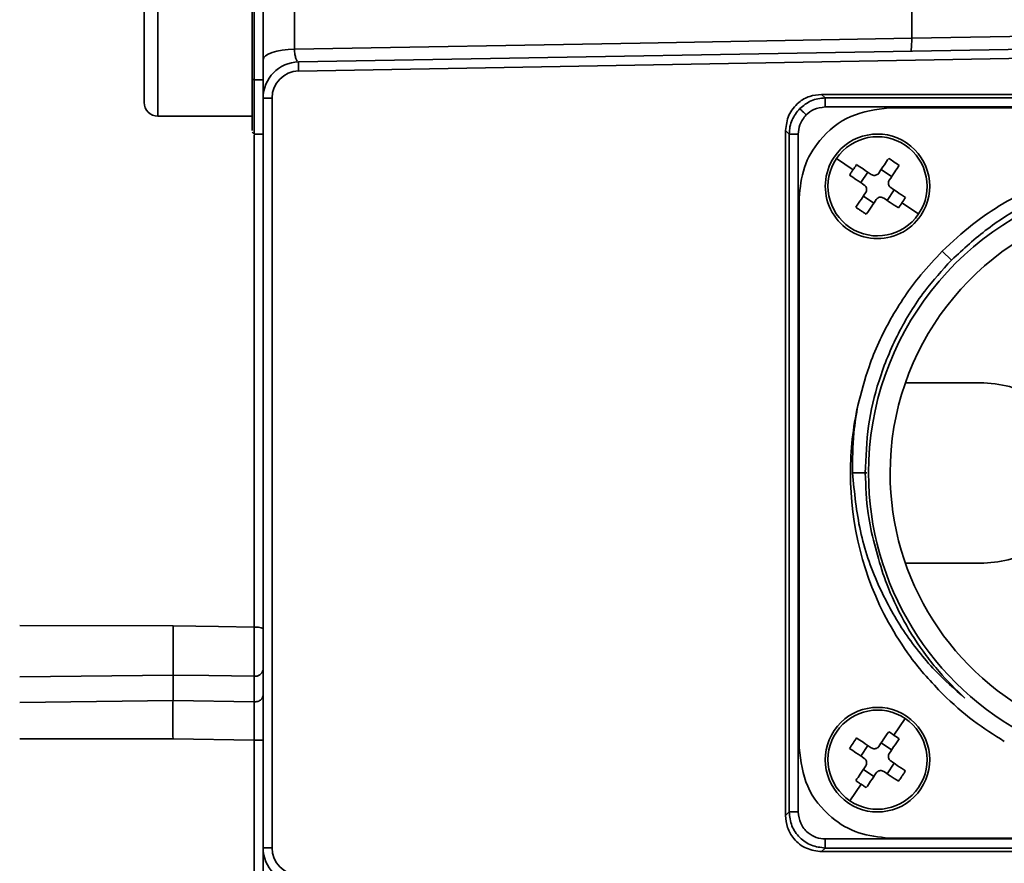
# Model space of a CAD drawing. Header units: millimetres. Extents: x -10540 to 6039, y -7467 to 6433.
# Tile 100 of 236: x -8427 to -8373, y 732 to 778. Entities that reach past the tile are written whole.
import ezdxf

# ---------------------------------------------------------------- set-up
doc = ezdxf.new("R2010")
doc.units = ezdxf.units.MM
doc.header["$LTSCALE"] = 8

msp = doc.modelspace()

# ---------------------------------------------------------------- linework, layer by layer
at = {"linetype": 'Continuous', "lineweight": 35}
for p, q in [((-8419.503, 783.144), (-8419.503, 773.144)), ((-8413.653, 776.287), (-8413.653, 780.983)), ((-8377.653, 780.534), (-8377.653, 777.459)), ((-8411.914, 779.511), (-8411.914, 776.853)), ((-8411.688, 776.142), (-8344.688, 777.312)), ((-8344.68, 776.812), (-8411.68, 775.642)), ((-8411.836, 776.332), (-8411.767, 776.189)), ((-8411.68, 775.642), (-8411.688, 776.142)), ((-8414.253, 775.194), (-8414.153, 775.144)), ((-8413.653, 775.144), (-8414.153, 775.144)), ((-8382.654, 774.347), (-8382.453, 774.146)), ((-8344.653, 774.347), (-8382.654, 774.347)), ((-8413.653, 774.143), (-8413.153, 774.143)), ((-8413.653, 732.552), (-8413.653, 774.143)), ((-8413.153, 774.143), (-8413.153, 732.552)), ((-8382.453, 774.146), (-8344.854, 774.146)), ((-8344.854, 773.646), (-8382.453, 773.646)), ((-8378.903, 773.597), (-8348.403, 773.597)), ((-8419.503, 773.144), (-8414.253, 773.144)), ((-8414.253, 772.244), (-8414.153, 772.144)), ((-8384.453, 772.147), (-8384.653, 772.348)), ((-8384.653, 772.348), (-8384.653, 734.347)), ((-8414.153, 772.144), (-8413.653, 772.144)), ((-8414.145, 744.801), (-8414.145, 772.081)), ((-8384.453, 734.548), (-8384.453, 772.147)), ((-8383.953, 772.147), (-8383.953, 734.548)), ((-8381.836, 770.782), (-8380.913, 770.161)), ((-8380.482, 769.45), (-8380.092, 770.031)), ((-8378.77, 769.786), (-8379.351, 770.176)), ((-8379.015, 768.464), (-8378.625, 769.045)), ((-8383.903, 738.097), (-8383.903, 768.597)), ((-8379.756, 768.318), (-8380.337, 768.709)), ((-8377.271, 767.713), (-8378.194, 768.334)), ((-8375.957, 765.651), (-8375.454, 765.148)), ((-8378.007, 758.347), (-8373.653, 758.347)), ((-8380.144, 753.347), (-8380.94, 753.347)), ((-8373.653, 748.347), (-8378.007, 748.347)), ((-8427.162, 744.894), (-8418.653, 744.864)), ((-8418.653, 744.864), (-8418.652, 743.743)), ((-8418.653, 742.14), (-8427.162, 742.035)), ((-8418.653, 740.726), (-8418.653, 742.14)), ((-8414.153, 740.648), (-8414.153, 742.073)), ((-8427.162, 740.621), (-8418.653, 740.726)), ((-8418.653, 740.726), (-8414.153, 740.648)), ((-8378.64, 738.807), (-8378.019, 739.73)), ((-8418.653, 738.604), (-8427.162, 738.605)), ((-8414.145, 738.525), (-8418.653, 738.604)), ((-8414.145, 738.525), (-8413.653, 738.525)), ((-8414.145, 727.768), (-8414.145, 738.525)), ((-8378.77, 737.986), (-8379.351, 738.376)), ((-8380.092, 738.231), (-8380.482, 737.65)), ((-8378.625, 737.245), (-8379.015, 736.664)), ((-8379.756, 736.518), (-8380.337, 736.909)), ((-8380.467, 736.088), (-8381.088, 735.165)), ((-8384.653, 734.347), (-8384.453, 734.548)), ((-8382.453, 733.048), (-8354.217, 733.048)), ((-8354.216, 733.097), (-8378.903, 733.097)), ((-8413.653, 732.552), (-8413.153, 732.552)), ((-8382.453, 732.548), (-8382.654, 732.347)), ((-8382.654, 732.347), (-8354.229, 732.347)), ((-8354.225, 732.548), (-8382.453, 732.548))]:
    msp.add_line(p, q, dxfattribs=at)
at = {"linetype": 'Continuous', "lineweight": 35, "flags": 128}
for points in [[(-8414.153, 784.144), (-8414.153, 783.939), (-8414.153, 783.34), (-8414.153, 782.386), (-8414.153, 781.144), (-8414.153, 779.697), (-8414.153, 778.144), (-8414.153, 776.591), (-8414.153, 775.144)], [(-8377.653, 777.459), (-8359.193, 777.778), (-8344.688, 778.029)], [(-8411.914, 776.853), (-8392.728, 777.193), (-8377.653, 777.459)], [(-8413.653, 776.287), (-8413.621, 776.39), (-8413.525, 776.488), (-8413.369, 776.581), (-8413.157, 776.664), (-8412.897, 776.734), (-8412.596, 776.791), (-8412.265, 776.831), (-8411.914, 776.853)], [(-8414.153, 775.144), (-8414.153, 773.901), (-8414.153, 772.948), (-8414.153, 772.348), (-8414.153, 772.144)], [(-8418.653, 744.864), (-8416.128, 744.829), (-8414.145, 744.801)], [(-8414.153, 742.073), (-8416.673, 742.111), (-8418.653, 742.14)]]:
    msp.add_lwpolyline(points, dxfattribs=at)
at = {"linetype": 'Continuous', "lineweight": 35}
for centre, radius, start, end in [((-8411.653, 774.143), 2, 91, 180), ((-8411.653, 774.143), 1.5, 91, 180), ((-8419.503, 773.894), 0.75, 180.0006, 270.0006), ((-8379.553, 769.247), 2.9, 326.0888, 146.0888), ((-8379.553, 769.247), 2.75, 56.0888, 146.0888), ((-8379.553, 769.247), 2.75, 326.0888, 56.0888), ((-8379.553, 769.247), 2.9, 146.0888, 326.0888), ((-8379.553, 769.247), 2.75, 146.0888, 236.0888), ((-8386.123, 759.475), 13.413, 56.0885, 57.5837), ((-8386.123, 759.475), 13.413, 54.5939, 56.0891), ((-8363.653, 753.347), 16.4, 27.4628, 180), ((-8363.653, 753.347), 15.2, 29.8428, 180), ((-8389.326, 775.817), 13.413, 324.5939, 326.0891), ((-8389.326, 775.817), 13.413, 326.0885, 327.5837), ((-8379.553, 769.247), 2.75, 236.0888, 326.0888), ((-8363.653, 753.347), 17.4, 167.5676, 180), ((-8363.653, 753.347), 17.4, 180, 208.4837), ((-8363.653, 753.347), 16.4, 180, 306.1095), ((-8363.653, 753.347), 15.2, 180, 309.6638), ((-8414.091, 742.515), 0.446, 261.9505, 348.5782), ((-8379.553, 737.447), 2.9, 56.0888, 236.0888), ((-8379.553, 737.447), 2.75, 56.0888, 146.0888), ((-8379.553, 737.447), 2.9, 236.0888, 56.0888), ((-8379.553, 737.447), 2.75, 326.0888, 56.0888), ((-8379.553, 737.447), 2.75, 146.0888, 236.0888), ((-8386.123, 727.675), 13.413, 56.0885, 57.5837), ((-8369.781, 730.878), 13.413, 146.0885, 147.5837), ((-8369.781, 730.878), 13.413, 144.5939, 146.0891), ((-8386.123, 727.675), 13.413, 54.5939, 56.0891), ((-8379.553, 737.447), 2.75, 236.0888, 326.0888), ((-8411.653, 732.552), 2, 180, 269), ((-8411.653, 732.552), 1.5, 180, 269)]:
    msp.add_arc(centre, radius, start, end, dxfattribs=at)
for points, knots in [([(-8414.253, 775.194), (-8414.253, 775.907), (-8414.253, 777.334), (-8414.253, 779.713), (-8414.253, 781.838), (-8414.253, 783.347), (-8414.253, 784.082), (-8414.253, 783.971), (-8414.253, 783.943)], [0, 0, 0, 0, 0.187498, 0.374996, 0.562494, 0.749992, 0.93749, 1, 1, 1, 1]), ([(-8420.253, 773.894), (-8420.253, 773.961), (-8420.253, 774.096), (-8420.253, 775.088), (-8420.253, 776.499), (-8420.253, 778.172), (-8420.253, 779.841), (-8420.253, 781.239), (-8420.253, 782.213), (-8420.253, 782.333), (-8420.253, 782.394)], [0, 0, 0, 0, 0.125, 0.25, 0.375, 0.5, 0.625, 0.750001, 0.875001, 1, 1, 1, 1]), ([(-8377.653, 777.459), (-8377.654, 777.358), (-8377.656, 777.158), (-8377.668, 776.923), (-8377.686, 776.765), (-8377.702, 776.745), (-8377.71, 776.735)], [0, 0, 0, 0, 0.249971, 0.497442, 0.75529, 1, 1, 1, 1]), ([(-8411.914, 776.853), (-8411.912, 776.801), (-8411.906, 776.698), (-8411.883, 776.508), (-8411.855, 776.403), (-8411.836, 776.332)], [0, 0, 0, 0, 0.2483303, 0.4969807, 1, 1, 1, 1]), ([(-8413.653, 775.423), (-8413.653, 775.575), (-8413.653, 775.847), (-8413.653, 776.153), (-8413.653, 776.287)], [0, 0, 0, 0, 0.559556, 1, 1, 1, 1]), ([(-8414.253, 772.344), (-8414.253, 772.345), (-8414.253, 772.346), (-8414.253, 773.341), (-8414.253, 774.576), (-8414.253, 775.194)], [0, 0, 0, 0, 0.249977, 0.624973, 1, 1, 1, 1]), ([(-8413.653, 774.143), (-8413.653, 774.164), (-8413.653, 774.208), (-8413.653, 774.588), (-8413.653, 775.107), (-8413.653, 775.423)], [0, 0, 0, 0, 0.280765, 0.560983, 1, 1, 1, 1]), ([(-8384.653, 772.348), (-8384.617, 772.635), (-8384.543, 773.224), (-8384.004, 773.889), (-8383.338, 774.28), (-8382.878, 774.325), (-8382.654, 774.347)], [0, 0, 0, 0, 0.274458, 0.560961, 0.785255, 1, 1, 1, 1]), ([(-8383.867, 773.561), (-8383.667, 773.721), (-8383.363, 773.965), (-8382.857, 774.121), (-8382.589, 774.138), (-8382.453, 774.146)], [0, 0, 0, 0, 0.484962, 0.738998, 1, 1, 1, 1]), ([(-8382.453, 773.646), (-8382.453, 773.717), (-8382.453, 773.862), (-8382.453, 774.029), (-8382.453, 774.127), (-8382.453, 774.14), (-8382.453, 774.146)], [0, 0, 0, 0, 0.270482, 0.562372, 0.789516, 1, 1, 1, 1]), ([(-8384.453, 772.147), (-8384.444, 772.283), (-8384.427, 772.551), (-8384.271, 773.057), (-8384.027, 773.361), (-8383.867, 773.561)], [0, 0, 0, 0, 0.261002, 0.515038, 1, 1, 1, 1]), ([(-8378.903, 773.597), (-8379.637, 773.503), (-8381.104, 773.314), (-8382.748, 771.975), (-8383.729, 770.327), (-8383.845, 769.174), (-8383.903, 768.597)], [0, 0, 0, 0, 0.27962, 0.55924, 0.779619, 1, 1, 1, 1]), ([(-8383.513, 773.207), (-8383.563, 773.257), (-8383.665, 773.359), (-8383.783, 773.477), (-8383.853, 773.547), (-8383.862, 773.556), (-8383.867, 773.561)], [0, 0, 0, 0, 0.270572, 0.562349, 0.789426, 1, 1, 1, 1]), ([(-8382.453, 773.646), (-8382.675, 773.621), (-8383.073, 773.575), (-8383.379, 773.32), (-8383.513, 773.207)], [0, 0, 0, 0, 0.559179, 1, 1, 1, 1]), ([(-8383.513, 773.207), (-8383.652, 773.032), (-8383.901, 772.718), (-8383.937, 772.321), (-8383.953, 772.147)], [0, 0, 0, 0, 0.559157, 1, 1, 1, 1]), ([(-8384.453, 772.147), (-8384.443, 772.147), (-8384.422, 772.147), (-8384.287, 772.147), (-8384.12, 772.147), (-8384.007, 772.147), (-8383.953, 772.147)], [0, 0, 0, 0, 0.270482, 0.562372, 0.789516, 1, 1, 1, 1]), ([(-8379.481, 769.982), (-8379.378, 770.136), (-8379.193, 770.41), (-8379.012, 770.679), (-8378.933, 770.798)], [0, 0, 0, 0, 0.559997, 1, 1, 1, 1]), ([(-8375.957, 765.651), (-8375.41, 766.158), (-8374.155, 767.321), (-8371.861, 768.779), (-8369.217, 769.912), (-8366.444, 770.617), (-8364.592, 770.703), (-8363.653, 770.747)], [0, 0, 0, 0, 0.163752, 0.375448, 0.593283, 0.794038, 1, 1, 1, 1]), ([(-8381.104, 769.868), (-8381.069, 769.923), (-8381.006, 770.021), (-8380.941, 770.118), (-8380.913, 770.161)], [0, 0, 0, 0, 0.56, 1, 1, 1, 1]), ([(-8380.913, 770.161), (-8380.876, 770.215), (-8380.81, 770.312), (-8380.743, 770.407), (-8380.714, 770.449)], [0, 0, 0, 0, 0.56, 1, 1, 1, 1]), ([(-8379.898, 769.9), (-8380.051, 770.004), (-8380.326, 770.188), (-8380.595, 770.369), (-8380.714, 770.449)], [0, 0, 0, 0, 0.559997, 1, 1, 1, 1]), ([(-8379.898, 769.9), (-8379.868, 769.884), (-8379.809, 769.852), (-8379.705, 769.845), (-8379.607, 769.87), (-8379.53, 769.919), (-8379.495, 769.964), (-8379.481, 769.982)], [0, 0, 0, 0, 0.213973, 0.427991, 0.640996, 0.853565, 1, 1, 1, 1]), ([(-8378.9, 769.591), (-8378.797, 769.745), (-8378.613, 770.02), (-8378.431, 770.289), (-8378.352, 770.407)], [0, 0, 0, 0, 0.559997, 1, 1, 1, 1]), ([(-8363.653, 770.148), (-8364.406, 770.112), (-8366.087, 770.032), (-8368.666, 769.418), (-8371.201, 768.361), (-8373.508, 766.949), (-8374.784, 765.769), (-8375.43, 765.173)], [0, 0, 0, 0, 0.172347, 0.38457, 0.602948, 0.799064, 1, 1, 1, 1]), ([(-8380.288, 769.319), (-8380.442, 769.423), (-8380.716, 769.607), (-8380.986, 769.788), (-8381.104, 769.868)], [0, 0, 0, 0, 0.559997, 1, 1, 1, 1]), ([(-8378.9, 769.591), (-8378.916, 769.562), (-8378.948, 769.502), (-8378.956, 769.399), (-8378.931, 769.301), (-8378.881, 769.224), (-8378.837, 769.189), (-8378.819, 769.175)], [0, 0, 0, 0, 0.213973, 0.427991, 0.640996, 0.853565, 1, 1, 1, 1]), ([(-8380.755, 768.087), (-8380.654, 768.238), (-8380.472, 768.508), (-8380.288, 768.782), (-8380.206, 768.903)], [0, 0, 0, 0, 0.559997, 1, 1, 1, 1]), ([(-8380.206, 768.903), (-8380.19, 768.933), (-8380.158, 768.992), (-8380.151, 769.095), (-8380.176, 769.194), (-8380.226, 769.271), (-8380.27, 769.305), (-8380.288, 769.319)], [0, 0, 0, 0, 0.213973, 0.427991, 0.640996, 0.853565, 1, 1, 1, 1]), ([(-8378.003, 768.627), (-8378.154, 768.728), (-8378.423, 768.909), (-8378.698, 769.094), (-8378.819, 769.175)], [0, 0, 0, 0, 0.559997, 1, 1, 1, 1]), ([(-8380.174, 767.697), (-8380.073, 767.848), (-8379.891, 768.117), (-8379.707, 768.392), (-8379.626, 768.513)], [0, 0, 0, 0, 0.559997, 1, 1, 1, 1]), ([(-8379.209, 768.594), (-8379.239, 768.61), (-8379.298, 768.642), (-8379.401, 768.65), (-8379.5, 768.625), (-8379.577, 768.575), (-8379.612, 768.531), (-8379.626, 768.513)], [0, 0, 0, 0, 0.2139726, 0.4279909, 0.6409962, 0.8535648, 1, 1, 1, 1]), ([(-8378.393, 768.046), (-8378.544, 768.147), (-8378.814, 768.329), (-8379.088, 768.513), (-8379.209, 768.594)], [0, 0, 0, 0, 0.559997, 1, 1, 1, 1]), ([(-8380.467, 767.888), (-8380.521, 767.925), (-8380.618, 767.99), (-8380.713, 768.058), (-8380.755, 768.087)], [0, 0, 0, 0, 0.5600626, 1, 1, 1, 1]), ([(-8380.174, 767.697), (-8380.229, 767.732), (-8380.327, 767.795), (-8380.424, 767.86), (-8380.467, 767.888)], [0, 0, 0, 0, 0.559932, 1, 1, 1, 1]), ([(-8380.645, 757.093), (-8380.457, 757.816), (-8380.027, 759.471), (-8378.874, 761.93), (-8377.452, 764.063), (-8376.364, 765.218), (-8375.957, 765.651)], [0, 0, 0, 0, 0.226234, 0.518709, 0.819665, 1, 1, 1, 1]), ([(-8375.454, 765.148), (-8375.961, 764.59), (-8377.088, 763.35), (-8378.469, 761.1), (-8379.506, 758.574), (-8380.133, 755.955), (-8380.198, 754.224), (-8380.231, 753.347)], [0, 0, 0, 0, 0.173057, 0.384726, 0.602533, 0.798836, 1, 1, 1, 1]), ([(-8375.43, 765.173), (-8375.435, 765.168), (-8375.443, 765.16), (-8375.451, 765.152), (-8375.454, 765.148)], [0, 0, 0, 0, 0.560003, 1, 1, 1, 1]), ([(-8373.653, 758.347), (-8373.097, 758.299), (-8372.012, 758.206), (-8371.098, 757.628), (-8370.653, 757.347)], [0, 0, 0, 0, 0.51327, 1, 1, 1, 1]), ([(-8380.94, 753.347), (-8380.938, 754.094), (-8380.934, 755.351), (-8380.729, 756.59), (-8380.645, 757.093)], [0, 0, 0, 0, 0.593859, 1, 1, 1, 1]), ([(-8374.706, 740.863), (-8375.272, 741.361), (-8376.545, 742.482), (-8378.193, 744.597), (-8379.619, 747.194), (-8380.63, 750.148), (-8380.835, 752.268), (-8380.94, 753.347)], [0, 0, 0, 0, 0.1571904, 0.353851, 0.5562102, 0.7742228, 1, 1, 1, 1]), ([(-8380.231, 753.347), (-8380.203, 752.592), (-8380.134, 750.693), (-8379.583, 748.87), (-8379.251, 747.773)], [0, 0, 0, 0, 0.397912, 1, 1, 1, 1]), ([(-8370.653, 749.347), (-8371.129, 749.05), (-8372.047, 748.477), (-8373.131, 748.389), (-8373.653, 748.347)], [0, 0, 0, 0, 0.518374, 1, 1, 1, 1]), ([(-8379.25, 747.773), (-8379.186, 747.594), (-8378.867, 746.693), (-8378.139, 745.128), (-8377.101, 743.518), (-8375.96, 742.084), (-8375.196, 741.34), (-8374.706, 740.863)], [0, 0, 0, 0, 0.068481, 0.343011, 0.617564, 0.754587, 1, 1, 1, 1]), ([(-8378.947, 745.049), (-8378.56, 744.401), (-8377.703, 742.964), (-8376.557, 741.743), (-8375.928, 741.072)], [0, 0, 0, 0, 0.451101, 1, 1, 1, 1]), ([(-8414.153, 742.073), (-8414.152, 742.258), (-8414.149, 742.632), (-8414.145, 743.326), (-8414.143, 744.067), (-8414.144, 744.559), (-8414.145, 744.801)], [0, 0, 0, 0, 0.246144, 0.500003, 0.75386, 1, 1, 1, 1]), ([(-8413.653, 744.7), (-8413.662, 744.714), (-8413.68, 744.744), (-8413.812, 744.777), (-8413.977, 744.797), (-8414.09, 744.8), (-8414.145, 744.801)], [0, 0, 0, 0, 0.270482, 0.562372, 0.789516, 1, 1, 1, 1]), ([(-8418.652, 743.743), (-8418.652, 743.444), (-8418.653, 742.845), (-8418.653, 742.375), (-8418.653, 742.14)], [0, 0, 0, 0, 0.4999992, 1, 1, 1, 1]), ([(-8375.928, 741.072), (-8375.374, 740.561), (-8374.316, 739.586), (-8373.096, 738.824), (-8372.516, 738.461)], [0, 0, 0, 0, 0.524477, 1, 1, 1, 1]), ([(-8414.153, 740.648), (-8414.083, 740.654), (-8413.935, 740.667), (-8413.767, 740.763), (-8413.67, 740.882), (-8413.659, 740.963), (-8413.653, 741.001)], [0, 0, 0, 0, 0.270261, 0.562429, 0.789736, 1, 1, 1, 1]), ([(-8414.145, 738.525), (-8414.146, 738.855), (-8414.148, 739.397), (-8414.151, 740.119), (-8414.152, 740.464), (-8414.153, 740.648)], [0, 0, 0, 0, 0.419575, 0.689891, 1, 1, 1, 1]), ([(-8378.933, 738.998), (-8379.034, 738.847), (-8379.216, 738.577), (-8379.4, 738.303), (-8379.481, 738.182)], [0, 0, 0, 0, 0.559997, 1, 1, 1, 1]), ([(-8379.898, 738.1), (-8380.051, 738.204), (-8380.326, 738.388), (-8380.595, 738.569), (-8380.714, 738.649)], [0, 0, 0, 0, 0.559997, 1, 1, 1, 1]), ([(-8378.352, 738.607), (-8378.453, 738.456), (-8378.635, 738.187), (-8378.819, 737.912), (-8378.9, 737.791)], [0, 0, 0, 0, 0.559997, 1, 1, 1, 1]), ([(-8383.903, 738.097), (-8383.809, 737.364), (-8383.621, 735.896), (-8382.281, 734.253), (-8380.633, 733.272), (-8379.48, 733.156), (-8378.903, 733.097)], [0, 0, 0, 0, 0.2796204, 0.5592395, 0.7796195, 1, 1, 1, 1]), ([(-8380.288, 737.519), (-8380.442, 737.623), (-8380.716, 737.807), (-8380.986, 737.988), (-8381.104, 738.068)], [0, 0, 0, 0, 0.559997, 1, 1, 1, 1]), ([(-8379.898, 738.1), (-8379.868, 738.084), (-8379.809, 738.052), (-8379.705, 738.045), (-8379.607, 738.07), (-8379.53, 738.119), (-8379.495, 738.164), (-8379.481, 738.182)], [0, 0, 0, 0, 0.213973, 0.427991, 0.640996, 0.853565, 1, 1, 1, 1]), ([(-8378.9, 737.791), (-8378.916, 737.762), (-8378.948, 737.702), (-8378.956, 737.599), (-8378.931, 737.501), (-8378.881, 737.424), (-8378.837, 737.389), (-8378.819, 737.375)], [0, 0, 0, 0, 0.2139726, 0.4279909, 0.6409962, 0.8535648, 1, 1, 1, 1]), ([(-8380.206, 737.103), (-8380.19, 737.133), (-8380.158, 737.192), (-8380.151, 737.295), (-8380.176, 737.394), (-8380.226, 737.471), (-8380.27, 737.505), (-8380.288, 737.519)], [0, 0, 0, 0, 0.213973, 0.427991, 0.640996, 0.853565, 1, 1, 1, 1]), ([(-8378.003, 736.827), (-8378.154, 736.928), (-8378.423, 737.109), (-8378.698, 737.294), (-8378.819, 737.375)], [0, 0, 0, 0, 0.559997, 1, 1, 1, 1]), ([(-8380.206, 737.103), (-8380.31, 736.949), (-8380.494, 736.675), (-8380.675, 736.406), (-8380.755, 736.287)], [0, 0, 0, 0, 0.559997, 1, 1, 1, 1]), ([(-8379.626, 736.713), (-8379.729, 736.559), (-8379.913, 736.285), (-8380.094, 736.015), (-8380.174, 735.897)], [0, 0, 0, 0, 0.559997, 1, 1, 1, 1]), ([(-8379.209, 736.794), (-8379.239, 736.81), (-8379.298, 736.842), (-8379.401, 736.85), (-8379.5, 736.825), (-8379.577, 736.775), (-8379.612, 736.731), (-8379.626, 736.713)], [0, 0, 0, 0, 0.213973, 0.427991, 0.640996, 0.853565, 1, 1, 1, 1]), ([(-8378.393, 736.246), (-8378.544, 736.347), (-8378.814, 736.529), (-8379.088, 736.713), (-8379.209, 736.794)], [0, 0, 0, 0, 0.559997, 1, 1, 1, 1]), ([(-8378.003, 736.827), (-8378.038, 736.772), (-8378.101, 736.673), (-8378.166, 736.576), (-8378.194, 736.534)], [0, 0, 0, 0, 0.559932, 1, 1, 1, 1]), ([(-8380.467, 736.088), (-8380.521, 736.125), (-8380.618, 736.19), (-8380.713, 736.258), (-8380.755, 736.287)], [0, 0, 0, 0, 0.56, 1, 1, 1, 1]), ([(-8380.174, 735.897), (-8380.229, 735.932), (-8380.327, 735.995), (-8380.424, 736.06), (-8380.467, 736.088)], [0, 0, 0, 0, 0.56, 1, 1, 1, 1]), ([(-8378.194, 736.534), (-8378.231, 736.479), (-8378.296, 736.383), (-8378.364, 736.288), (-8378.393, 736.246)], [0, 0, 0, 0, 0.5600626, 1, 1, 1, 1]), ([(-8382.453, 732.548), (-8382.715, 732.578), (-8383.239, 732.638), (-8383.9, 733.101), (-8384.362, 733.762), (-8384.422, 734.286), (-8384.453, 734.548)], [0, 0, 0, 0, 0.250005, 0.5, 0.749995, 1, 1, 1, 1]), ([(-8384.453, 734.548), (-8384.443, 734.548), (-8384.422, 734.548), (-8384.287, 734.548), (-8384.12, 734.548), (-8384.007, 734.548), (-8383.953, 734.548)], [0, 0, 0, 0, 0.270482, 0.562372, 0.789516, 1, 1, 1, 1]), ([(-8383.953, 734.548), (-8383.925, 734.332), (-8383.87, 733.891), (-8383.466, 733.392), (-8382.966, 733.099), (-8382.621, 733.065), (-8382.453, 733.048)], [0, 0, 0, 0, 0.274442, 0.560944, 0.785234, 1, 1, 1, 1]), ([(-8382.654, 732.347), (-8382.942, 732.384), (-8383.53, 732.458), (-8384.195, 732.996), (-8384.586, 733.663), (-8384.631, 734.122), (-8384.653, 734.347)], [0, 0, 0, 0, 0.274458, 0.560961, 0.785255, 1, 1, 1, 1]), ([(-8382.453, 732.548), (-8382.453, 732.558), (-8382.453, 732.579), (-8382.453, 732.714), (-8382.453, 732.881), (-8382.453, 732.994), (-8382.453, 733.048)], [0, 0, 0, 0, 0.2704818, 0.5623724, 0.7895161, 1, 1, 1, 1]), ([(-8413.653, 730.407), (-8413.653, 730.743), (-8413.653, 731.413), (-8413.653, 732.089), (-8413.653, 732.484), (-8413.653, 732.529), (-8413.653, 732.552)], [0, 0, 0, 0, 0.2801387, 0.559969, 0.7799363, 1, 1, 1, 1])]:
    msp.add_open_spline(points, degree=3, knots=knots, dxfattribs=at)
msp.add_open_spline([(-8418.653, 740.726), (-8418.654, 740.579), (-8418.655, 740.286), (-8418.656, 739.759), (-8418.656, 739.194), (-8418.654, 738.801), (-8418.653, 738.604)], degree=3, dxfattribs=at)

doc.saveas('drawing.dxf')
